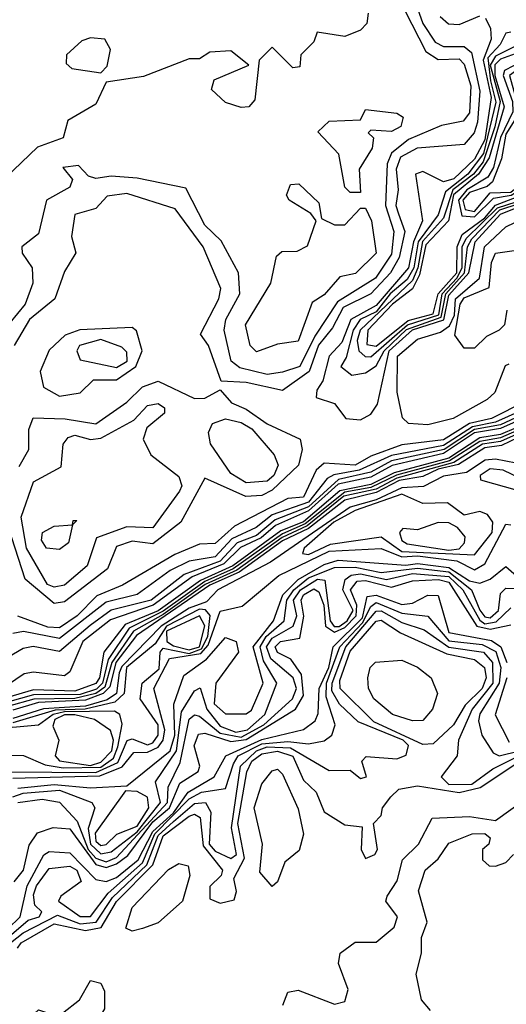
# Model space of a CAD drawing. Extents: x 2889633 to 3052318, y 540750 to 918690.
# Tile 23 of 256: x 3013628 to 3014566, y 558157 to 560053. Entities that reach past the tile are written whole.
import ezdxf

# ---------------------------------------------------------------- set-up
doc = ezdxf.new("R2010")
doc.units = 0

msp = doc.modelspace()

# ---------------------------------------------------------------- linework, layer by layer
at = {"layer": '0CON02XD'}
for points in [[(3014391.1, 560085), (3014405.5, 560045), (3014429.1, 560009.1), (3014445, 560001.1), (3014485, 560001.1), (3014499.3, 559989.3), (3014515.3, 559915), (3014510.4, 559855), (3014504.3, 559835), (3014485, 559812.5), (3014394.5, 559805.5), (3014362.3, 559787.7), (3014353.8, 559765), (3014357.9, 559725), (3014353.5, 559695), (3014358.5, 559678.5), (3014370.4, 559645), (3014359.6, 559595), (3014342.7, 559565), (3014305, 559524.5), (3014251.6, 559498.4), (3014230.9, 559459.1), (3014204.2, 559425.7), (3014186.2, 559375), (3014135, 559338.6), (3014065, 559354.3), (3014016.7, 559356.7), (3013992, 559425), (3013977, 559447), (3014012, 559515), (3014016, 559535), (3013982, 559615), (3013928.2, 559688.2), (3013835, 559718.1), (3013797.1, 559712.9), (3013775, 559688.8), (3013735, 559677.5), (3013728, 559635), (3013736.4, 559603.6), (3013715, 559567.5), (3013696.2, 559515), (3013647.5, 559475), (3013618, 559425)], [(3014370.3, 560070.3), (3014411.2, 559991.2), (3014435, 559975.8), (3014475, 559977.5), (3014485, 559966.7), (3014497.5, 559925), (3014495, 559873.3), (3014482.9, 559857.1), (3014441.2, 559848.8), (3014377.9, 559822.1), (3014344.6, 559795.4), (3014336.5, 559775), (3014333.1, 559695), (3014349.2, 559645), (3014345, 559601.2), (3014314.2, 559555), (3014240.9, 559509.1), (3014197.1, 559442.9), (3014168, 559385), (3014135, 559374), (3014105, 559369.2)], [(3014300, 560065), (3014297.5, 560045), (3014285, 560032.5), (3014255, 560020), (3014201.7, 560028.3), (3014195, 560010), (3014170, 559985), (3014168.3, 559961.7), (3014155, 559960), (3014115, 560000), (3014090, 559975), (3014081.7, 559898.3), (3014070, 559885), (3014055, 559883.3), (3014025, 559893.3), (3013998.3, 559918.3), (3014003, 559937), (3014070, 559965), (3014035, 559992.5), (3013995, 559990), (3013975, 559977.5), (3013955, 559977.5), (3013867, 559943), (3013795, 559932.5), (3013775, 559890), (3013721.2, 559858.8), (3013712.5, 559825), (3013662.7, 559807.3), (3013585, 559733.3)], [(3014525.7, 560055.7), (3014535.5, 560035.5), (3014536.7, 560015), (3014521.2, 559975), (3014536.9, 559903.1), (3014525, 559821.1), (3014505, 559783.8), (3014465, 559746.1), (3014445, 559740.6), (3014405, 559760), (3014390.8, 559755), (3014404.5, 559665), (3014387.4, 559625), (3014377.6, 559575), (3014315, 559502), (3014266.2, 559475), (3014249.1, 559430.9), (3014224.6, 559405), (3014212.5, 559357.5), (3014200.8, 559339.2), (3014200, 559325), (3014235, 559313.3), (3014256.7, 559285), (3014285, 559281.9)], [(3014438.8, 560058.8), (3014454.6, 560044.6), (3014475, 560043.3), (3014515, 560060)], [(3014575, 560028.6), (3014565, 560026.7), (3014554.4, 560005), (3014530.7, 559979.3), (3014535.3, 559934.8), (3014545.9, 559894.1), (3014522.2, 559795), (3014491.9, 559755), (3014448.7, 559721.3), (3014435, 559677.1), (3014396.1, 559625), (3014388, 559575), (3014375, 559552.3), (3014342.4, 559525), (3014315, 559490), (3014284.5, 559475), (3014270.7, 559455), (3014257.7, 559402.3), (3014247.5, 559385), (3014268.3, 559368.3)], [(3013785, 559950), (3013797, 559963), (3013803.3, 559995), (3013792.5, 560015), (3013765, 560018), (3013748.3, 560011.7), (3013718.8, 559985), (3013718.3, 559968.3), (3013728.8, 559958.8), (3013785, 559950)], [(3014585, 560002.3), (3014545, 559982.5), (3014535.2, 559965), (3014554, 559895), (3014543.8, 559846.2), (3014521.3, 559778.7), (3014502.6, 559755), (3014462.8, 559725), (3014445, 559670.5), (3014404.9, 559625.2), (3014395.8, 559575), (3014385, 559550.4), (3014284.6, 559455), (3014278.9, 559435), (3014282.2, 559415), (3014293.8, 559403.8), (3014305, 559403.3)], [(3014590.4, 559989.6), (3014555, 559976.5), (3014544.2, 559965.8), (3014544.2, 559945), (3014562.2, 559885), (3014533.3, 559786.7), (3014512.8, 559755), (3014464.4, 559715.6), (3014454.4, 559665.6), (3014411, 559619), (3014398.6, 559561.4), (3014385.6, 559534.5), (3014346.9, 559505), (3014299.2, 559455), (3014297.4, 559427.4), (3014315, 559424)], [(3014505, 559673.2), (3014541.3, 559708.7), (3014575.5, 559714.5), (3014592.1, 559725), (3014601.4, 559745), (3014604.1, 559805.9), (3014615, 559815.2), (3014651, 559819), (3014663.5, 559835), (3014667.6, 559895), (3014638.7, 559958.7), (3014625, 559972.4), (3014597.2, 559972.8), (3014562.5, 559955), (3014560, 559945), (3014577.8, 559895), (3014578.9, 559875), (3014555, 559825.5), (3014541.7, 559768.3), (3014530.7, 559749.3), (3014489.7, 559725), (3014473.8, 559705), (3014480.5, 559675), (3014505, 559673.2)], [(3014505, 559683.2), (3014535, 559719.2), (3014575, 559720.5), (3014592.8, 559735), (3014596.7, 559755), (3014591.5, 559798.5), (3014600.8, 559819.2), (3014645, 559823.4), (3014656.8, 559835), (3014661.1, 559891.1), (3014635, 559951.5), (3014622.9, 559965), (3014600, 559965), (3014572.5, 559945), (3014588.8, 559885), (3014585.8, 559865), (3014565, 559832.2), (3014556.6, 559785), (3014539.5, 559740.5), (3014528.9, 559731.1), (3014495, 559720), (3014482.5, 559705), (3014486.9, 559687), (3014505, 559683.2)], [(3014285, 559720), (3014265, 559720), (3014255, 559730), (3014243.6, 559793.6), (3014203, 559837), (3014225, 559857.5), (3014285, 559860), (3014295, 559880), (3014355, 559872.5), (3014367.5, 559865), (3014363, 559847), (3014345, 559837.5), (3014305, 559840), (3014300, 559835), (3014310, 559825), (3014307.5, 559805), (3014282.5, 559765), (3014285, 559720)], [(3014105, 559369.2), (3014052.4, 559382.4), (3014036, 559395), (3014022.5, 559455), (3014025.8, 559475), (3014052.5, 559525), (3014050, 559565), (3014016.9, 559626.9), (3013985, 559656.7), (3013948.3, 559728.3), (3013855, 559747.5), (3013805, 559751.2), (3013775, 559746.7), (3013761.2, 559751.2), (3013741.7, 559771.7), (3013711.7, 559768.3), (3013730, 559745), (3013725, 559730), (3013680, 559705), (3013665, 559640), (3013632.5, 559615), (3013633.3, 559603.3), (3013652.5, 559575), (3013653.8, 559545), (3013638.8, 559505), (3013595, 559451.2)], [(3014085, 559413.3), (3014072.5, 559425), (3014063.3, 559465), (3014112.5, 559545), (3014123, 559597), (3014133.6, 559606.4), (3014163, 559607), (3014183, 559617), (3014200, 559665), (3014189.3, 559679.3), (3014147.5, 559705), (3014142.5, 559715), (3014150, 559735), (3014166.4, 559736.4), (3014205, 559700), (3014210, 559670), (3014235, 559657.5), (3014255, 559657.5), (3014285, 559690), (3014295, 559690), (3014306.2, 559665), (3014315, 559603.3), (3014275.8, 559564.2), (3014245, 559557.5), (3014215, 559522.5), (3014191.7, 559508.3), (3014165, 559433.3), (3014125, 559427.5), (3014085, 559413.3)], [(3014315, 559424), (3014376.8, 559473.2), (3014425, 559486.1), (3014434.8, 559525), (3014470.5, 559565), (3014471.2, 559615), (3014481, 559638.9), (3014525, 559671), (3014545, 559695.2), (3014595.4, 559714.6)], [(3014268.3, 559368.3), (3014295, 559372.5), (3014315, 559385.8), (3014331, 559415), (3014374, 559456), (3014440.5, 559479.5), (3014449.3, 559525), (3014485.2, 559565), (3014491, 559615), (3014499.5, 559630.5), (3014553.6, 559686.4), (3014591, 559699)], [(3014285, 559281.9), (3014305, 559292.9), (3014317.9, 559312.1), (3014340.2, 559415), (3014385, 559455.6), (3014445.6, 559474.4), (3014455, 559522.3), (3014493.9, 559565), (3014505.8, 559625), (3014555, 559678.2), (3014595, 559694.3)], [(3014305, 559403.3), (3014375.9, 559465), (3014435.8, 559484.2), (3014442.2, 559525), (3014470.8, 559555), (3014481, 559575), (3014481.2, 559615), (3014489, 559631), (3014549.4, 559690.6), (3014585, 559701.8)], [(3014570.7, 559389.3), (3014563.8, 559386.2), (3014544, 559335), (3014528.9, 559321.1), (3014463.8, 559285), (3014415, 559272.2), (3014377.5, 559275), (3014366.1, 559286.1), (3014355.5, 559335.5), (3014356.7, 559405), (3014395, 559437.3), (3014439.2, 559450.8), (3014456.8, 559463.2), (3014466, 559483.9), (3014468.1, 559515), (3014514.6, 559555), (3014523.8, 559615), (3014565, 559654), (3014599.6, 559670.4)], [(3014567, 559493), (3014562.5, 559465), (3014552.5, 559455), (3014527.7, 559442.3), (3014505, 559420), (3014485, 559420), (3014466.7, 559445), (3014477.3, 559505), (3014485, 559517.1), (3014533, 559537), (3014537.5, 559585), (3014545, 559603.3), (3014595, 559610)], [(3013705, 559327.8), (3013745, 559334.2), (3013770.6, 559359.4), (3013815, 559358.9), (3013852.2, 559385), (3013864.4, 559415), (3013853.3, 559453.3), (3013845, 559460), (3013744.5, 559455.5), (3013716.2, 559445), (3013685, 559416.2), (3013668, 559375), (3013674.2, 559345), (3013705, 559327.8)], [(3013815, 559382.9), (3013835.7, 559395), (3013835, 559412.5), (3013825, 559422), (3013785, 559436.9), (3013743.8, 559425), (3013738.8, 559415), (3013745, 559397.5), (3013815, 559382.9)], [(3013627.5, 559192.5), (3013646.2, 559225), (3013646.4, 559263.6), (3013654.2, 559285.8), (3013715.9, 559284.1), (3013775, 559274.2), (3013835, 559316), (3013865, 559345.8), (3013895, 559356.7), (3013965, 559323.3), (3013985, 559323.8), (3014015, 559340), (3014036.7, 559315), (3014065, 559302.9), (3014105, 559274.2), (3014168.8, 559245), (3014172.5, 559225), (3014165.5, 559195), (3014115, 559146.5), (3014095, 559136.5), (3014064.5, 559134.5), (3013985, 559170), (3013938.8, 559085), (3013885, 559043.3), (3013845, 559048.6), (3013815, 559038), (3013797.5, 558995), (3013715, 558931.4), (3013695, 558928.6)], [(3014612.4, 559307.6), (3014545, 559277.3), (3014501.1, 559268.9), (3014445, 559233), (3014345, 559213.6), (3014282.5, 559185), (3014233.8, 559176.2), (3014221.1, 559168.9), (3014185, 559123.8), (3014115, 559099.3), (3014084.2, 559075), (3014037.2, 559052.8), (3014005, 559018.2), (3013955, 559010), (3013918.3, 558991.7), (3013855, 558945.8), (3013795, 558931.1), (3013705, 558861.1), (3013635.7, 558874.3), (3013615, 558870.8)], [(3014602.7, 559317.3), (3014537.5, 559285), (3014495.2, 559274.8), (3014445, 559243.6), (3014365, 559233.8), (3014305, 559212.3), (3014274.6, 559194.6), (3014215, 559198.5), (3014199.4, 559185), (3014175, 559133.1), (3014145, 559130.5), (3014042.6, 559077.4), (3014005, 559044.2), (3013975, 559042.9), (3013927.1, 559022.9), (3013826.4, 558963.6), (3013776.9, 558943.2), (3013739.4, 558905), (3013705, 558881.8), (3013683, 558883), (3013625, 558904.2)], [(3013695, 558960), (3013682, 558965), (3013641.5, 559035), (3013631.4, 559095), (3013655, 559162.5), (3013708.3, 559191.7), (3013712, 559235), (3013721.7, 559248.3), (3013735, 559252.5), (3013765, 559244.2), (3013785, 559247.1), (3013848.3, 559281.7), (3013875, 559310), (3013895, 559313.3), (3013907.5, 559305), (3013907.5, 559295), (3013873.6, 559266.4), (3013866.2, 559245), (3013881.2, 559215), (3013935, 559173.3), (3013941.2, 559155), (3013936.2, 559145), (3013885, 559074), (3013835, 559075.8), (3013776.7, 559055), (3013758.8, 559001.2), (3013715, 558964), (3013695, 558960)], [(3014615, 559292.5), (3014555, 559265.5), (3014505, 559256.8), (3014445, 559217.3), (3014346.1, 559193.9), (3014305, 559171.7), (3014241.8, 559158.2), (3014185, 559107), (3014121.3, 559078.6), (3014093.9, 559055), (3014053.8, 559036.2), (3014021.8, 559005), (3013960.5, 558979.5), (3013885.5, 558925), (3013803.3, 558896.8), (3013750, 558855), (3013725, 558796.7), (3013715, 558789.2), (3013655, 558796), (3013637.1, 558792.9), (3013605, 558770.9)], [(3014611.4, 559298.6), (3014555, 559272.4), (3014505, 559263.2), (3014446.5, 559225), (3014345, 559202.9), (3014305, 559181.4), (3014242.5, 559167.5), (3014185, 559114.5), (3014120.7, 559089.3), (3014085, 559059.7), (3014047.8, 559045), (3014015, 559010.2), (3013945.7, 558984.3), (3013882, 558935), (3013805, 558915.5), (3013764.2, 558885.8), (3013705, 558835.8), (3013654.2, 558845.8), (3013635, 558842), (3013605.8, 558824.2)], [(3014615, 559279.5), (3014555, 559253.6), (3014515, 559247.7), (3014455, 559208.6), (3014349.7, 559180.3), (3014305, 559157.7), (3014245, 559145.5), (3014175, 559085.9), (3014131.9, 559068.1), (3014038.9, 559001.1), (3013977, 558973), (3013895, 558914.2), (3013832, 558888), (3013790.6, 558835), (3013782.2, 558785), (3013775, 558774.1), (3013735, 558759.8), (3013655, 558762.1), (3013605, 558747.6)], [(3014612.2, 559272.3), (3014555, 559247.6), (3014515, 559240.6), (3014456.6, 559203.4), (3014354.4, 559175.6), (3014305, 559151.5), (3014255, 559143), (3014178.3, 559081.7), (3014135, 559062.8), (3014040, 558995), (3013985, 558971), (3013905, 558913.6), (3013839.3, 558880.7), (3013799.2, 558820.8), (3013788, 558775), (3013776.2, 558763.8), (3013745, 558752.9), (3013655, 558752.3), (3013605, 558738.7)], [(3014065, 559160.8), (3014035, 559178.8), (3013995.9, 559235.9), (3013992.3, 559257.7), (3014000, 559275), (3014025, 559284), (3014055, 559277.1), (3014076, 559265), (3014118.8, 559215), (3014126.7, 559195), (3014118, 559175), (3014105, 559164.3), (3014065, 559160.8)], [(3014609.5, 559265), (3014555, 559240.7), (3014520.5, 559235), (3014465, 559200), (3014355, 559169.7), (3014315, 559148.5), (3014253.2, 559135), (3014182.3, 559077.7), (3014134.5, 559055.5), (3014047.1, 558992.9), (3013985.8, 558965), (3013905, 558907.3), (3013847.7, 558875), (3013806, 558815), (3013792.7, 558767.3), (3013775, 558755.2), (3013735, 558745.2), (3013655.8, 558744.2), (3013605, 558730.2)], [(3014605, 559255.9), (3014557, 559233), (3014525, 559228.2), (3014474, 559196), (3014435, 559187.1), (3014405, 559172.9), (3014359.5, 559165), (3014315, 559142.3), (3014255, 559127.7), (3014185, 559072.8), (3014135, 559048.8), (3014051.1, 558988.9), (3013995, 558963.9), (3013853.4, 558866.6), (3013813.7, 558815), (3013802.2, 558767.8), (3013789.6, 558755), (3013755, 558742.3), (3013665, 558738), (3013615, 558723.1)], [(3014605, 559194.5), (3014545, 559206.2), (3014525.4, 559204.6), (3014489.6, 559180.4), (3014445, 559173.6), (3014406.2, 559153.8), (3014365, 559151.2), (3014315, 559128), (3014265, 559114.2), (3014111.7, 559008.3), (3014010, 558955), (3013988.3, 558931.7), (3013955, 558919.3), (3013901.1, 558885), (3013825, 558807.1), (3013820.4, 558795), (3013815.3, 558755), (3013797.3, 558742.7), (3013755, 558730.9), (3013674.6, 558725.4), (3013615, 558706.8)], [(3014595, 559168.8), (3014560, 559185), (3014535, 559187.8), (3014516, 559175), (3014516.4, 559166.4), (3014586.7, 559146.7)], [(3014505, 559022), (3014538.5, 559065), (3014540, 559085), (3014530, 559100), (3014515, 559105.8), (3014485, 559098.8), (3014452.5, 559122.5), (3014405, 559121.2), (3014365, 559139.2), (3014275, 559107.7), (3014233.5, 559085), (3014176.7, 559035), (3014173.3, 559025), (3014185, 559023.1), (3014227.1, 559042.9), (3014325, 559056.9), (3014365, 559028.4), (3014505, 559022)], [(3013615, 558592.2), (3013783.1, 558596.9), (3013826.1, 558613.9), (3013848.3, 558641.7), (3013875, 558642), (3013895, 558651.8), (3013904.7, 558665), (3013908.3, 558685), (3013887.1, 558765), (3013917.2, 558822.8), (3013977.8, 558832.1), (3013991.5, 558848.5), (3014015, 558913.8), (3014056.9, 558923.2), (3014127.9, 558982.1), (3014225, 559029.2), (3014325, 559034.6), (3014365, 559018.1), (3014395, 559020), (3014470.5, 559010.5), (3014505, 558993.4), (3014524.4, 559005), (3014565, 559081.2), (3014575, 559080)], [(3013705, 559032.5), (3013680, 559035), (3013670.7, 559050.7), (3013672.5, 559065), (3013695, 559077.5), (3013730, 559080), (3013731.7, 559088.3), (3013738.3, 559088.3), (3013730, 559080), (3013722.5, 559045), (3013705, 559032.5)], [(3014455, 559031.2), (3014475, 559033.9), (3014485.8, 559045), (3014486.9, 559056.9), (3014471.9, 559075), (3014455, 559083.8), (3014435, 559084.5), (3014395, 559070), (3014367, 559073), (3014360, 559065), (3014365, 559050), (3014375, 559043.1), (3014455, 559031.2)], [(3013695, 558928.6), (3013638.8, 558975), (3013606.9, 559075)], [(3013625, 558572.6), (3013695, 558579.8), (3013765, 558573.6), (3013835, 558577.5), (3013918.4, 558645), (3013927.1, 558675), (3013925.4, 558734.6), (3013945, 558790), (3013988.5, 558821.5), (3014025, 558862.9), (3014045.7, 558855), (3014050, 558835), (3014006.5, 558775), (3014003.5, 558735), (3014025, 558715.7), (3014065, 558715.8), (3014075, 558723.3), (3014097.5, 558775), (3014078.2, 558845), (3014117.3, 558895), (3014135.3, 558945), (3014165, 558974.7), (3014215, 559003.6), (3014241.8, 559011.8), (3014372.2, 559002.2), (3014395, 559005.2), (3014455, 558997.6), (3014495, 558972.3), (3014515, 558967.9), (3014534.7, 558975.3), (3014565, 559000), (3014647.5, 558927.5)], [(3013615, 558556), (3013635, 558563.4), (3013705, 558568.7), (3013767.5, 558545), (3013773.3, 558535), (3013760.4, 558495), (3013764.8, 558465), (3013785, 558446.2), (3013805, 558450), (3013855, 558488.8), (3013899.6, 558545), (3013890, 558585), (3013930.6, 558645), (3013940, 558720), (3013965, 558760), (3013976.2, 558766.2), (3013989.1, 558725), (3014015, 558692.3), (3014045, 558680.9), (3014067.5, 558685), (3014100.6, 558715), (3014123.8, 558775), (3014098.3, 558818.3), (3014091.9, 558845), (3014103.4, 558865), (3014138.1, 558895), (3014143.4, 558935), (3014156.6, 558955), (3014185, 558977.7), (3014235, 558997.7), (3014275, 558998.7), (3014325, 558988.2), (3014395, 558996.5), (3014455, 558989.4), (3014498.9, 558955), (3014515, 558915.5), (3014525, 558902.5), (3014535, 558900.7), (3014550.7, 558915), (3014555, 558947.5), (3014565, 558958), (3014585, 558957.1)], [(3013625, 558545.5), (3013671.9, 558551.9), (3013705, 558546), (3013739.4, 558509.4), (3013760.7, 558455), (3013775, 558438), (3013795, 558431.2), (3013815, 558439.2), (3013913.4, 558545), (3013914.4, 558575), (3013937.5, 558622.5), (3013955, 558706), (3013965, 558714), (3013975, 558711.4), (3014015, 558678.8), (3014055, 558671.2), (3014098.8, 558695), (3014154.3, 558745), (3014161.8, 558765), (3014155.5, 558785), (3014112.2, 558822.2), (3014104.1, 558845), (3014115, 558861.5), (3014155.3, 558884.6), (3014162.7, 558905), (3014156.1, 558935), (3014169.6, 558955), (3014202.5, 558975), (3014216.4, 558973.6), (3014226.5, 558895), (3014234.4, 558884.4), (3014244.3, 558884.3), (3014259.7, 558895), (3014271.2, 558915), (3014250.8, 558955), (3014255.4, 558974.6), (3014267.3, 558982.7), (3014285, 558985.3), (3014335, 558974.6), (3014385, 558986.3), (3014455, 558980.5), (3014482.3, 558955), (3014515, 558896.5), (3014525, 558889.4), (3014546.7, 558893.3), (3014575, 558920)], [(3013617.6, 558392.4), (3013636, 558415), (3013646.9, 558463.2), (3013662.9, 558487.1), (3013692.7, 558497.3), (3013725, 558494.5), (3013775, 558425.9), (3013795, 558420), (3013815, 558427), (3013836.9, 558443.1), (3013885, 558508.2), (3013917.3, 558535), (3013937.3, 558582.7), (3013972.5, 558605), (3013975.6, 558615), (3013964.4, 558654.4), (3013973, 558677), (3013985, 558678.6), (3014035, 558662.5), (3014065, 558666.7), (3014160, 558725), (3014175, 558751.2), (3014171.7, 558791.7), (3014151.2, 558821.2), (3014125, 558834.4), (3014120.6, 558845), (3014131.2, 558855), (3014168.3, 558861.7), (3014175.9, 558904.1), (3014170.8, 558935), (3014175.6, 558945), (3014195, 558956.4), (3014205, 558950.8), (3014214.2, 558925), (3014218, 558885), (3014235, 558873.2), (3014255, 558882), (3014276.7, 558905), (3014278.3, 558925), (3014266.1, 558955), (3014278.7, 558971.3), (3014295, 558973), (3014345, 558960), (3014385, 558971.8), (3014435.3, 558974.7), (3014455, 558969.7), (3014509.5, 558885), (3014535, 558878.8), (3014575, 558887.5)], [(3013581.1, 558278.9), (3013629.2, 558325), (3013643.2, 558385), (3013675, 558444.2), (3013685, 558450.6), (3013725, 558448.6), (3013775, 558396.9), (3013795, 558392.9), (3013815, 558400.9), (3013856.7, 558435), (3013885, 558489.5), (3013925, 558525.2), (3013953.2, 558565), (3014003.5, 558595), (3014025.7, 558635), (3014095, 558666.3), (3014175, 558685.7), (3014197.5, 558702.5), (3014203.4, 558716.6), (3014205.3, 558765), (3014224.2, 558805), (3014232.3, 558845), (3014288.9, 558901.1), (3014297.9, 558942.1), (3014315, 558944.6), (3014365, 558926.4), (3014385, 558929.4), (3014415, 558944.2), (3014435, 558943.8), (3014455, 558872.7), (3014537.5, 558857.5), (3014555.3, 558845.3), (3014566.9, 558815)], [(3013594.4, 558275.6), (3013645, 558318.6), (3013665.8, 558325), (3013671.2, 558335), (3013657.5, 558347.5), (3013655, 558367.5), (3013660.6, 558385), (3013685, 558418), (3013725, 558422.9), (3013738.6, 558415), (3013747.1, 558392.9), (3013707.5, 558365), (3013703.3, 558355), (3013745, 558325.5), (3013765, 558325.5), (3013799.2, 558370.8), (3013865, 558429.2), (3013889, 558485), (3013955, 558552.3), (3013978.8, 558565), (3014025, 558572.5), (3014040.2, 558619.8), (3014049.5, 558635), (3014095, 558658.4), (3014145, 558662.5), (3014185, 558658.1), (3014215, 558663.8), (3014230, 558675), (3014236.2, 558695), (3014218.9, 558748.9), (3014219.5, 558775), (3014245.3, 558845), (3014289.2, 558890.9), (3014305, 558922.9), (3014315, 558930.4), (3014365, 558909.6), (3014415, 558904.2), (3014455, 558856.8), (3014519.8, 558849.8), (3014545.7, 558835.7), (3014555.3, 558805), (3014552.4, 558775), (3014515, 558716), (3014512.2, 558702.2), (3014518.8, 558675), (3014540.9, 558640.9), (3014552.5, 558635), (3014665, 558663)], [(3013605.4, 558604.6), (3013775, 558603), (3013817.6, 558622.4), (3013835.5, 558664.5), (3013845, 558668.1), (3013875, 558656.2), (3013885, 558660), (3013895.3, 558675), (3013895.3, 558695), (3013860.8, 558745), (3013864.3, 558775), (3013897.2, 558802.9), (3013899.4, 558835), (3013905, 558842.5), (3013955, 558832.1), (3013979, 558841), (3013990.8, 558865), (3013995.3, 558905.3), (3013986.3, 558916.3), (3013975, 558917.4), (3013911.6, 558885), (3013889.3, 558850.7), (3013834.2, 558805), (3013829.5, 558755), (3013811.8, 558738.2), (3013754.9, 558725.1), (3013697.1, 558722.9), (3013615, 558698.6)], [(3013610.9, 558275), (3013635, 558294.6), (3013701.5, 558328.5), (3013745, 558311.4), (3013775.6, 558315), (3013807.5, 558362.5), (3013873.5, 558425), (3013895, 558482), (3013925, 558508.7), (3013965, 558543.6), (3013986.2, 558545), (3013996.5, 558526.5), (3013993.4, 558465), (3014005, 558451.5), (3014035, 558437.5), (3014046.5, 558445), (3014036.6, 558496.6), (3014053.9, 558615), (3014084.5, 558645), (3014105, 558652.5), (3014150.4, 558650.4), (3014225, 558606.7), (3014265, 558607.5), (3014285, 558591.2), (3014296.7, 558595), (3014287.5, 558625), (3014296.2, 558633.8), (3014355, 558629.4), (3014373.3, 558636.7), (3014377.8, 558655), (3014367.1, 558665), (3014280.6, 558700.6), (3014244.7, 558734.6), (3014230, 558760), (3014230.3, 558775), (3014257.1, 558845), (3014315, 558913.6), (3014325, 558914.6), (3014365, 558891.8), (3014408, 558878), (3014455, 558844.6), (3014522, 558835), (3014539.6, 558815), (3014540, 558775), (3014500, 558725), (3014474, 558665), (3014471.2, 558635), (3014440.6, 558595), (3014455, 558580), (3014499.4, 558580.6), (3014539.8, 558610.2), (3014585, 558632.3)], [(3013955, 558839.4), (3013975, 558844.8), (3013985.3, 558885.2), (3013975, 558904.5), (3013911.6, 558875), (3013912.3, 558855), (3013925, 558847.1), (3013955, 558839.4)], [(3014405, 558657.1), (3014310.7, 558700.7), (3014245.7, 558765), (3014245, 558780), (3014265, 558836.9), (3014315, 558894.3), (3014325, 558896.5), (3014362, 558872), (3014451.6, 558831.6), (3014505, 558820.6), (3014524.3, 558805), (3014527.1, 558785), (3014519.5, 558765), (3014487.1, 558732.9), (3014464.2, 558695), (3014425, 558658), (3014405, 558657.1)], [(3014385, 558702.2), (3014346.7, 558715), (3014310.8, 558745), (3014300.8, 558765), (3014299.2, 558785), (3014304, 558805), (3014314.2, 558815.8), (3014365, 558819.2), (3014395, 558806), (3014421.2, 558785), (3014433.8, 558755), (3014424, 558725), (3014405, 558702.9), (3014385, 558702.2)], [(3014566.9, 558785), (3014544.3, 558714.3), (3014571.4, 558661.4)], [(3013712, 558612), (3013785, 558613.6), (3013809.5, 558630.5), (3013817.8, 558652.2), (3013826, 558696), (3013821.2, 558715), (3013811.2, 558721.2), (3013715, 558720), (3013693.3, 558715), (3013665, 558694), (3013615, 558689.5), (3013595, 558694.7), (3013565.1, 558715.1), (3013545, 558717.8), (3013523.1, 558705), (3013487.8, 558665), (3013495.4, 558655.4), (3013545, 558636.2), (3013635.8, 558635.8), (3013677.6, 558617.6), (3013712, 558612)], [(3013765, 558616.4), (3013785, 558622.9), (3013805.8, 558645), (3013809.2, 558665), (3013803.7, 558683.7), (3013772.5, 558705), (3013735, 558714.3), (3013715, 558713.9), (3013696.2, 558705), (3013692.4, 558692.4), (3013704, 558665), (3013697.1, 558635), (3013705.4, 558625.4), (3013765, 558616.4)], [(3013624.4, 558265), (3013631.1, 558275), (3013695, 558311.8), (3013755, 558298.9), (3013785.2, 558304.8), (3013815.2, 558354.8), (3013884.7, 558425), (3013905, 558481.2), (3013955, 558518.9), (3013965, 558522.5), (3013976.3, 558516.3), (3013982.1, 558462.1), (3014019.2, 558415), (3014016.7, 558405), (3013995, 558383.3), (3013995, 558360), (3014015, 558351.2), (3014042, 558358), (3014045.9, 558374.1), (3014040.8, 558399.2), (3014061.7, 558438.3), (3014049.1, 558505), (3014065.9, 558604.1), (3014075.5, 558625), (3014095, 558639.1), (3014125, 558644.1), (3014154.7, 558634.7), (3014175, 558588), (3014200, 558565), (3014215, 558527.5), (3014255, 558502.5), (3014288.3, 558498.3), (3014286.7, 558455), (3014295, 558437.5), (3014312.5, 558445), (3014318, 558455), (3014310, 558505), (3014325, 558520), (3014327.5, 558535), (3014343.6, 558556.4), (3014359.3, 558570.7), (3014395, 558577.5), (3014475, 558564.6), (3014515.7, 558574.3), (3014591.9, 558625)], [(3014115, 558383.3), (3014091.3, 558411.3), (3014096.2, 558465), (3014080, 558535), (3014095, 558581.2), (3014115, 558606.2), (3014125, 558609.2), (3014135, 558600), (3014165, 558533.3), (3014175.5, 558484.5), (3014166.9, 558453.1), (3014139.5, 558430.5), (3014125, 558392.5), (3014115, 558383.3)], [(3014135.8, 558155), (3014145, 558180), (3014165, 558184), (3014235, 558156.7), (3014255, 558162), (3014261.5, 558185), (3014242.9, 558235), (3014245.8, 558255), (3014275, 558276.5), (3014315, 558276.2), (3014350, 558305), (3014356.2, 558325), (3014333.8, 558355), (3014336.7, 558365), (3014355.6, 558394.4), (3014366, 558435), (3014396.7, 558465), (3014423.3, 558515), (3014495, 558518), (3014545, 558510.8), (3014629.3, 558570.7)], [(3013785, 558462.7), (3013795, 558464.5), (3013815.4, 558484.6), (3013855, 558499.4), (3013877.5, 558535), (3013875, 558555.8), (3013855, 558566.7), (3013832.5, 558567.5), (3013773.6, 558486.4), (3013775, 558470.8), (3013785, 558462.7)], [(3014420, 558145), (3014402.5, 558165), (3014392.5, 558215), (3014402.5, 558255), (3014402.5, 558285), (3014413.3, 558315), (3014396.7, 558375), (3014410, 558415), (3014435, 558436.7), (3014455, 558466.7), (3014500, 558485), (3014525, 558485.8), (3014535, 558477.5), (3014532.5, 558465), (3014520, 558455), (3014520, 558435), (3014533.3, 558423.3), (3014545, 558422.5), (3014565, 558430), (3014580, 558445)], [(3013845, 558297.5), (3013833, 558303), (3013845, 558343.3), (3013915, 558416.2), (3013935, 558427.5), (3013953, 558423), (3013956, 558405), (3013942, 558355), (3013895, 558313.3), (3013865, 558302.5), (3013845, 558297.5)], [(3013635, 558022), (3013615, 558023.3), (3013593, 558053), (3013590.8, 558065), (3013598.6, 558085), (3013665, 558146.2), (3013695, 558135.7), (3013710.7, 558139.3), (3013744, 558165), (3013765, 558202.5), (3013785, 558197.5), (3013792, 558182), (3013792, 558148), (3013760, 558095), (3013707.1, 558072.9), (3013675, 558043.3), (3013635, 558022)]]:
    msp.add_lwpolyline(points, dxfattribs=at)

doc.saveas('drawing.dxf')
